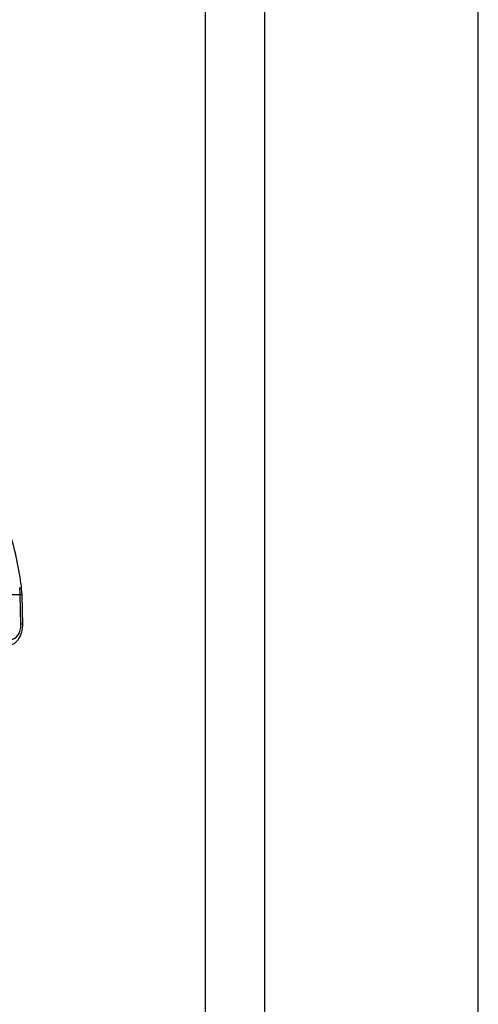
# Model space of a CAD drawing. Header units: millimetres. Extents: x 20 to 22981, y 40 to 19992.
# Tile 28 of 158: x 6714 to 6799, y 5800 to 5984. Entities that reach past the tile are written whole.
import ezdxf

# ---------------------------------------------------------------- set-up
doc = ezdxf.new("R2010")
doc.units = ezdxf.units.MM
doc.header["$LTSCALE"] = 2

msp = doc.modelspace()

# ---------------------------------------------------------------- linework, layer by layer
at = {"color": 8, "linetype": 'Continuous', "lineweight": 25}
for p, q in [((6748.24, 2191.49), (6748.24, 7939.49)), ((6759.31, 7939.49), (6759.31, 2191.49)), ((6799.26, 2191.49), (6799.26, 7939.49))]:
    msp.add_line(p, q, dxfattribs=at)
at = {"color": 7, "linetype": 'Continuous', "lineweight": 25}
for p, q in [((6713.6, 5876.51), (6708.38, 5876.51)), ((6713.74, 5871.02), (6713.6, 5876.51)), ((6713.95, 5876.5), (6713.86, 5877.76)), ((6714.09, 5871.01), (6713.95, 5876.5))]:
    msp.add_line(p, q, dxfattribs=at)
at = {"color": 8, "linetype": 'Continuous', "lineweight": 25}
for centre, radius, start, end in [((6713.61, 5877.3), 0.522, 60.7306, 100.9746), ((6713.7, 5874.39), 2.12, 83.2397, 92.7674), ((6713.84, 5868.91), 2.12, 83.2442, 92.7648)]:
    msp.add_arc(centre, radius, start, end, dxfattribs=at)
at = {"color": 7, "linetype": 'Continuous', "lineweight": 25}
msp.add_arc((6699.58, 5876.17), 14.03, 1.4069, 6.7446, dxfattribs=at)
msp.add_ellipse((6711.76, 5871.02), major_axis=(-0.14, 2.8), ratio=0.706247, start_param=3.106771, end_param=4.677567, dxfattribs=at)
for points, knots in [([(6713.86, 5877.76), (6713.74, 5878.67), (6713.39, 5881.32), (6712.47, 5885.61), (6710.98, 5890.48), (6709.07, 5895.07), (6706.78, 5899.31), (6704.14, 5903.15), (6701.19, 5906.5), (6698.47, 5908.95), (6696.7, 5910.12), (6696.08, 5910.53)], [0, 0, 0, 0, 0.065369, 0.189197, 0.313117, 0.437082, 0.561088, 0.685113, 0.809103, 0.932979, 1, 1, 1, 1]), ([(6710.98, 5866.98), (6711.27, 5867.01), (6711.93, 5867.08), (6712.85, 5867.65), (6713.6, 5868.61), (6714.04, 5869.79), (6714.07, 5870.64), (6714.09, 5871.01)], [0, 0, 0, 0, 0.165531, 0.368211, 0.581504, 0.816938, 1, 1, 1, 1])]:
    msp.add_open_spline(points, degree=3, knots=knots, dxfattribs=at)

doc.saveas('drawing.dxf')
